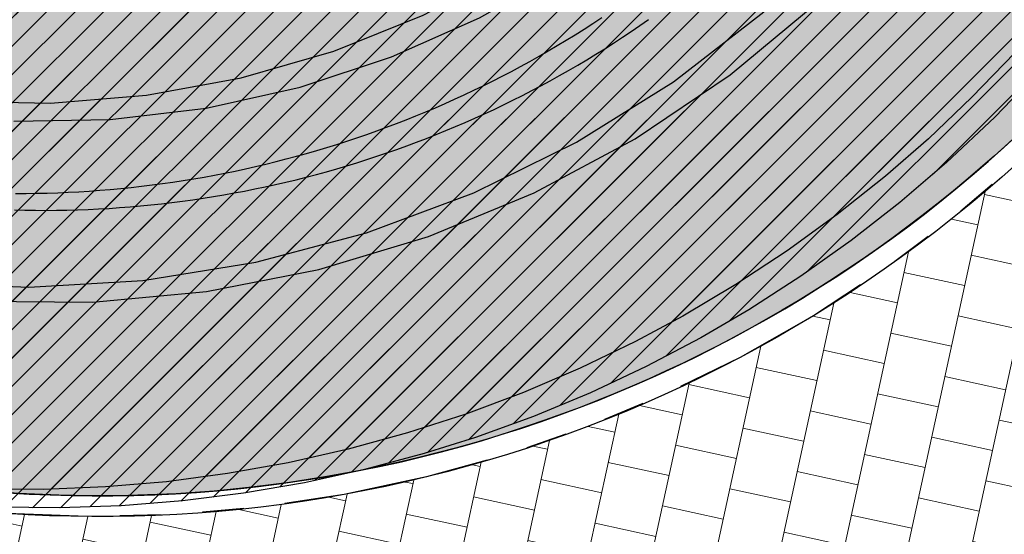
# Model space of a CAD drawing. Header units: metres. Extents: x 147454 to 148962, y 409264 to 410698.
# Tile 21 of 36: x 147496 to 147506, y 410629 to 410634. Entities that reach past the tile are written whole.
import ezdxf
from ezdxf import colors
from ezdxf.entities.mleader import LeaderData, LeaderLine
from ezdxf.math import Vec2, Vec3

# ---------------------------------------------------------------- set-up
doc = ezdxf.new("R2010")
doc.units = ezdxf.units.M
doc.linetypes.add('VH-TROTTOIRBAND_180-200', pattern=[20, 10, -2, 2, -2, 2, -2])
doc.layers.get('0').update_dxf_attribs({"color": 151})
doc.layers.get('Defpoints').update_dxf_attribs({"color": 171})
doc.layers.add('B-WE-VH-VERHARDING_TEGEL-A-500', color=252, linetype='Continuous', lineweight=18)
doc.layers.add('X-XX-AL-T18', color=10, linetype='Continuous', lineweight=18)
for name, color, linetype in [('RIJCURVES', 7, 'Continuous'), ('T-WE-VH-KANTOPSLUITING_TROTTOIRBAND_180 200-G', 210, 'VH-TROTTOIRBAND_180-200'), ('T-WE-VH-KANTVERHARDING-G', 210, 'Continuous'), ('T-WE-VH-VERHARDING-O', 252, 'Continuous')]:
    doc.layers.add(name, color=color, linetype=linetype)
doc.layers.add('T-WE-VH-FASE-1B', color=7, linetype='Continuous', true_color=0x007f00)
doc.styles.add('NLCS-ISO-M500-T18', font='NLCS-ISO.TTF', dxfattribs={"height": 0.9})
pattern_1 = [(45, (0, 0), (-0.1368591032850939, 0.1368591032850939), [])]

# ---------------------------------------------------------------- blocks, each defined once
blk = doc.blocks.new('*U65')
at = {"color": 4, "linetype": 'Continuous', "ltscale": 1.524, "flags": 128}
blk.add_lwpolyline([(147505.8861093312, 410633.4980915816), (147505.4737852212, 410633.0686874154), (147505.0535090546, 410632.6691632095), (147504.6386490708, 410632.3074930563), (147504.1727289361, 410631.9360787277), (147503.690401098, 410631.5863790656), (147503.1926082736, 410631.2592514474), (147502.6806661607, 410630.9551266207), (147502.2244861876, 410630.7100019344), (147501.6900309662, 410630.4517416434), (147501.1443968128, 410630.2178750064), (147500.588582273, 410630.0092082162), (147500.0238029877, 410629.8260498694), (147499.4512455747, 410629.6687432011), (147498.8720484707, 410629.5378618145), (147498.2875049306, 410629.4333015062), (147497.69875622, 410629.355769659), (147497.1070985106, 410629.3050021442), (147496.5137456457, 410629.2813314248), (147495.9199495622, 410629.2847967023)], dxfattribs=at)
blk = doc.blocks.new('*U8')
at = {"transparency": 33554585}
h = blk.add_hatch(dxfattribs=at)
h.set_pattern_fill('LINE', color=3, scale=0.06096, angle=45, style=0)
h.set_pattern_definition(pattern_1)
h.paths.add_polyline_path([(147499.4894944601, 410668.8264471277), (147496.5814109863, 410662.241538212), (147495.1608108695, 410658.9359694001), (147493.0984251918, 410654.002131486), (147492.4639210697, 410652.3582245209), (147491.9245652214, 410650.7830285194), (147491.4280813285, 410649.1300281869), (147491.0090924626, 410647.5240356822), (147490.6610398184, 410646.0153483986), (147490.3427276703, 410644.4453430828), (147490.2232472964, 410643.6604558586), (147490.1586707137, 410642.8840169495), (147490.1558628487, 410642.5045203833), (147490.174560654, 410642.1350098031), (147490.2691010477, 410641.4360032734), (147490.4248718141, 410640.8031176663), (147490.6225492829, 410640.2447628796), (147490.8560202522, 410639.7386537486), (147491.1329236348, 410639.2572582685), (147491.4526968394, 410638.8019039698), (147491.8117633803, 410638.3780449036), (147492.2079012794, 410637.9885249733), (147492.6371212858, 410637.6375984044), (147493.0935528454, 410637.3292786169), (147493.5578264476, 410637.0730144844), (147494.0589922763, 410636.8524109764), (147494.5770718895, 410636.6789027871), (147495.1051365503, 410636.5542100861), (147495.6441904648, 410636.4779073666), (147496.1869807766, 410636.4512523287), (147496.7289985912, 410636.4744137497), (147497.2657348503, 410636.547001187), (147497.7927480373, 410636.6682162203), (147498.3056843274, 410636.8369117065), (147498.800275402, 410637.0516324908), (147499.277451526, 410637.3134647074), (147499.7229324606, 410637.6143154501), (147500.1384627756, 410637.9541287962), (147500.5015161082, 410638.3095868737), (147500.8487973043, 410638.7161320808), (147501.1587406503, 410639.1547249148), (147501.4358937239, 410639.6371905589), (147501.8944898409, 410640.6012479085), (147502.1468418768, 410641.2062985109), (147502.3681689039, 410641.7965814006), (147502.5754694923, 410642.4171849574), (147502.7587597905, 410643.042420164), (147502.9213257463, 410643.6843988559), (147503.0617424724, 410644.3433878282), (147503.1787553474, 410645.0195571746), (147503.2721645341, 410645.725099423), (147503.342403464, 410646.5125134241), (147503.378102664, 410647.2638886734), (147503.3866363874, 410648.0672153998), (147503.3578006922, 410648.8815796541), (147502.9262857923, 410652.3067258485), (147502.7372511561, 410654.0890467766), (147502.7187536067, 410654.4966543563), (147502.7194051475, 410654.9685935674), (147502.7422828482, 410655.4431574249), (147502.9047807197, 410656.7536601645), (147502.6264976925, 410661.4421732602), (147502.6374052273, 410661.953971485), (147502.6796415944, 410662.4469759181), (147502.7505763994, 410662.9189136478), (147502.8491190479, 410663.3786763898), (147502.9759419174, 410663.8294806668), (147503.1304932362, 410664.2705162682), (147503.3124199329, 410664.7007392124), (147503.5212416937, 410665.1185849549), (147503.7559130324, 410665.5215713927), (147504.0154715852, 410665.9083285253), (147504.2989944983, 410666.2776525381), (147504.6056486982, 410666.6283903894), (147504.9353649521, 410666.9599552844), (147507.7744675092, 410669.4205150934), (147510.4920164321, 410671.8336222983), (147513.0816973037, 410674.2382104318), (147515.6880007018, 410676.7576512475), (147516.9770344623, 410678.0339235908), (147519.3533441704, 410680.7268292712), (147521.7086286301, 410683.3559188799), (147524.1472912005, 410686.0192231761), (147526.6150106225, 410688.6554780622), (147529.1115535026, 410691.2644377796), (147531.6364773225, 410693.8456691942), (147534.1154873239, 410696.3256499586), (147535.9113760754, 410698.0896138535), (147537.7462760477, 410696.3188394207), (147530.3593827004, 410688.663681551), (147527.8911149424, 410686.0684078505), (147525.451493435, 410683.446165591), (147523.0409223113, 410680.7973984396), (147520.7121399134, 410678.18201775), (147518.376451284, 410675.5010661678), (147516.0626467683, 410672.7860252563), (147512.7171342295, 410668.7516004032), (147511.6810338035, 410667.4569370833), (147510.6492457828, 410666.106732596), (147509.6788460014, 410664.7589275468), (147508.7885911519, 410663.4257960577), (147507.9613837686, 410662.0604908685), (147507.5738725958, 410661.3583196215), (147507.2075674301, 410660.6411591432), (147506.8697637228, 410659.9152574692), (147506.5669232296, 410659.1867294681), (147506.301710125, 410658.4524777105), (147506.0751340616, 410657.6970591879), (147506.0767146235, 410657.5932943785), (147506.7633304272, 410655.8492668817), (147507.0630952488, 410655.0334900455), (147507.3217516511, 410654.2375980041), (147507.533435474, 410653.4969437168), (147507.7217056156, 410652.740068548), (147507.8919462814, 410651.933544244), (147508.0336684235, 410651.1134819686), (147508.1463635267, 410650.2761092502), (147508.2289834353, 410649.4149984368), (147508.2796593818, 410648.5151812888), (147508.3030170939, 410647.3580041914), (147508.6381174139, 410646.4696948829), (147508.7933040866, 410645.9759542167), (147508.9309460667, 410645.4677628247), (147509.1374923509, 410644.4769801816), (147509.2638488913, 410643.5036483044), (147509.3170801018, 410642.4862860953), (147509.3126264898, 410641.9555140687), (147509.2884249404, 410641.4459531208), (147509.2407547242, 410640.9015239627), (147509.1703479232, 410640.3600147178), (147509.0769384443, 410639.8205885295), (147508.8467648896, 410638.8409492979), (147508.5884641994, 410638.0143821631), (147508.2745642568, 410637.2033805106), (147507.9341227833, 410636.4683426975), (147507.5145118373, 410635.6974278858), (147506.9903133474, 410634.8785628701), (147506.6501132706, 410634.4109646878), (147506.2785659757, 410633.9457639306), (147505.8861093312, 410633.4980915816), (147505.4737852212, 410633.0686874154), (147505.0535090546, 410632.6691632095), (147504.6386490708, 410632.3074930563), (147504.1727289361, 410631.9360787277), (147503.690401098, 410631.5863790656), (147503.1926082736, 410631.2592514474), (147502.6806661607, 410630.9551266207), (147502.2244861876, 410630.7100019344), (147501.6900309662, 410630.4517416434), (147501.1443968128, 410630.2178750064), (147500.588582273, 410630.0092082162), (147500.0238029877, 410629.8260498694), (147499.4512455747, 410629.6687432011), (147498.8720484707, 410629.5378618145), (147498.2875049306, 410629.4333015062), (147497.69875622, 410629.355769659), (147497.1070985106, 410629.3050021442), (147496.5137456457, 410629.2813314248), (147495.9199495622, 410629.2847967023), (147495.3269476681, 410629.3151878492), (147494.7360131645, 410629.3728608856), (147494.1483453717, 410629.4572192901), (147493.5652255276, 410629.5684433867), (147492.987850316, 410629.7061029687), (147492.3750494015, 410629.8832359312), (147491.8113987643, 410630.0755527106), (147491.257436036, 410630.2935028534), (147490.7142113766, 410630.5363047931), (147490.1830362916, 410630.8037888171), (147489.6997246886, 410631.0743544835), (147489.1942387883, 410631.3877932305), (147488.7038279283, 410631.7236972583), (147488.2296411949, 410632.0815232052), (147487.7726727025, 410632.4604763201), (147487.3795360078, 410632.8162822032), (147486.9737683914, 410633.2480528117), (147486.6243503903, 410633.7293285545), (147486.3394538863, 410634.2569672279), (147486.2240465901, 410634.5371624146), (147486.1281916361, 410634.8275941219), (147486.05332404, 410635.1278748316), (147486.0010825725, 410635.4400960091), (147485.974152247, 410635.7665271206), (147485.9762217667, 410636.1063759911), (147486.1666110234, 410638.6118766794), (147486.3110594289, 410640.759822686), (147486.3969363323, 410641.7637152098), (147486.6185131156, 410643.6675017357), (147486.9503429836, 410645.7508079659), (147488.3511950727, 410649.345927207), (147490.3758403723, 410654.4026613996), (147491.7856056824, 410657.7595176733), (147497.1871006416, 410669.9247695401), (147499.4894944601, 410668.8264471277), (147499.4894944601, 410668.8264471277)], flags=16)
h.paths.add_polyline_path([(147536.8288260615, 410697.2042266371), (147536.6958754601, 410697.3295807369), (147536.6830159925, 410697.3410277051), (147536.5946797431, 410697.4165772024), (147536.5025106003, 410697.4873999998), (147536.4067611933, 410697.5533019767), (147536.3834593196, 410697.5682508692), (147536.3359437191, 410697.5942426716), (147536.287024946, 410697.6174861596), (147536.2368618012, 410697.6379058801), (147536.1856171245, 410697.6554355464), (147536.133457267, 410697.6700182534), (147536.0805515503, 410697.6816066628), (147536.0228772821, 410697.6941858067), (147535.9643491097, 410697.701867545), (147535.9053821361, 410697.7045973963), (147535.8463945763, 410697.7023559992), (147535.7878047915, 410697.6951592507), (147535.7300283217, 410697.6830581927), (147535.6734749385, 410697.6661386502), (147535.626505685, 410697.6446103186), (147535.5817421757, 410697.6188070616), (147535.5395724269, 410697.5889525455), (147535.5003619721, 410697.5553055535), (147535.4922047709, 410697.5474835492), (147535.4841883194, 410697.5395173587), (147534.5573261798, 410696.5791300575), (147534.4318784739, 410696.5577334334), (147533.6113104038, 410695.7074561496), (147533.5943836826, 410695.5812949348), (147529.4633785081, 410691.3006949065), (147529.3755348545, 410691.3182858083), (147528.5549713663, 410690.468000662), (147528.5756775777, 410690.3808474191), (147526.9416844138, 410688.6877009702), (147526.9018123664, 410688.6460064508), (147526.8672000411, 410688.5998523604), (147526.8383419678, 410688.5498981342), (147526.8156504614, 410688.4968575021), (147526.7994497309, 410688.4414882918), (147526.7899712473, 410688.384581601), (147526.7873504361, 410688.3269504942), (147526.7916247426, 410688.2694183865), (147526.802733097, 410688.2128072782), (147526.8205167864, 410688.1579260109), (147526.8447217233, 410688.1055587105), (147526.8750020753, 410688.0564535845), (147526.9109252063, 410688.0113122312), (147527.4526554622, 410687.4885142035), (147527.9943857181, 410686.9657161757), (147528.040775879, 410686.9314208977), (147528.09092666, 410686.9029057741), (147528.1441215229, 410686.8805782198), (147528.1996004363, 410686.864757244), (147528.2565707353, 410686.8556688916), (147528.3142184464, 410686.853443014), (147528.3717199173, 410686.8581114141), (147528.4282535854, 410686.869607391), (147528.4830117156, 410686.8877666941), (147528.5352119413, 410686.9123298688), (147528.5841084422, 410686.9429459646), (147528.6290026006, 410686.9791775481), (147528.6692529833, 410687.0205069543), (147530.3032272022, 410688.7136716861), (147530.3910616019, 410688.696077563), (147531.2116314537, 410689.5463565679), (147531.1909281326, 410689.6335191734), (147535.3219309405, 410693.9141214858), (147535.4474104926, 410693.9355235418), (147536.267972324, 410694.7858068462), (147536.2848947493, 410694.9119360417), (147537.2117173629, 410695.8723614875), (147537.2193934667, 410695.8806561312), (147537.2269204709, 410695.8890863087), (147537.2591519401, 410695.9294683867), (147537.2874881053, 410695.9726730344), (147537.3116833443, 410696.0183257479), (147537.3315279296, 410696.0660308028), (147537.3464258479, 410696.1231500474), (147537.3564648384, 410696.1813202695), (147537.3615737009, 410696.2401289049), (147537.3617162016, 410696.2991588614), (147537.3568913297, 410696.3579914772), (147537.3471333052, 410696.4162094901), (147537.3325113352, 410696.4733999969), (147537.3190490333, 410696.5258601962), (147537.3026208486, 410696.5774685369), (147537.2832801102, 410696.6280574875), (147537.2610896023, 410696.6774628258), (147537.23612136, 410696.7255241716), (147537.2084564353, 410696.7720855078), (147537.1326155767, 410696.8760979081), (147537.051435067, 410696.9759985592), (147536.9651374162, 410697.0715136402), (147536.8739591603, 410697.1623813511), (147536.8322210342, 410697.200950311), (147536.8305470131, 410697.2026127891)], is_closed=False, flags=8)
h.paths.add_polyline_path([(147492.8740041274, 410657.0689217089), (147493.0418601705, 410656.9967146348), (147493.0578635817, 410656.9903672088), (147493.1667399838, 410656.9496615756), (147493.2775975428, 410656.9147098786), (147493.3901324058, 410656.8856079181), (147493.4171460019, 410656.8795488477), (147493.4706913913, 410656.8714126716), (147493.5246132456, 410656.8663392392), (147493.5787365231, 410656.8643450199), (147493.6328855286, 410656.8654364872), (147493.6868844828, 410656.8696100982), (147493.740558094, 410656.8768523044), (147493.7990510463, 410656.8847977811), (147493.8566680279, 410656.8976367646), (147493.9130003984, 410656.9152781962), (147493.9676486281, 410656.9375969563), (147494.0202251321, 410656.9644347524), (147494.0703570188, 410656.995601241), (147494.1176887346, 410657.0308753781), (147494.1544372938, 410657.0671951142), (147494.1876487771, 410657.1067751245), (147494.2170353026, 410657.1492723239), (147494.2423421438, 410657.1943183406), (147494.2473251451, 410657.2044619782), (147494.2521265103, 410657.2146928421), (147494.7937811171, 410658.4345401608), (147494.904301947, 410658.4976281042), (147495.3838288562, 410659.5776083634), (147495.3564995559, 410659.7019316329), (147497.7705832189, 410665.1389290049), (147497.8591363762, 410665.1525041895), (147498.3386562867, 410666.232490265), (147498.2893391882, 410666.3072716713), (147499.2442210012, 410668.4578249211), (147499.2673917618, 410668.5106579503), (147499.2840930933, 410668.5658782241), (147499.2940863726, 410668.6226967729), (147499.2972288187, 410668.6803017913), (147499.2934755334, 410668.7378702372), (147499.2828801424, 410668.794579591), (147499.2655940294, 410668.8496196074), (147499.2418641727, 410668.9022038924), (147499.2120296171, 410668.9515811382), (147499.1765166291, 410668.9970458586), (147499.1358326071, 410669.0379484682), (147499.0905588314, 410669.0737045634), (147499.0413421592, 410669.1038032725), (147498.3532644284, 410669.4093167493), (147497.6651866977, 410669.7148302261), (147497.6098532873, 410669.7311528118), (147497.5529676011, 410669.7407565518), (147497.4953424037, 410669.7435042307), (147497.4378010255, 410669.7393565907), (147497.3811655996, 410669.7283728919), (147497.3262453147, 410669.7107100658), (147497.2738248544, 410669.6866204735), (147497.2246531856, 410669.6564482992), (147497.1794328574, 410669.6206246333), (147497.1388099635, 410669.5796613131), (147497.1033649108, 410669.5341436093), (147497.073604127, 410669.4847218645), (147497.0499528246, 410669.4321022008), (147496.0950950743, 410667.2815382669), (147496.0065495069, 410667.2679692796), (147495.5270215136, 410666.1879867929), (147495.5763391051, 410666.1131956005), (147493.1622584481, 410660.6761968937), (147493.0517095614, 410660.6130929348), (147492.5721905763, 410659.5331091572), (147492.5995129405, 410659.4088174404), (147492.0579085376, 410658.1889478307), (147492.0535394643, 410658.1785250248), (147492.0493569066, 410658.1680259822), (147492.0329144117, 410658.119044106), (147492.021098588, 410658.0687453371), (147492.014011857, 410658.0175656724), (147492.0117156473, 410657.9659487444), (147492.017292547, 410657.9071826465), (147492.0277943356, 410657.8490941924), (147492.0431465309, 410657.7920953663), (147492.0632402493, 410657.7365904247), (147492.087932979, 410657.6829730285), (147492.1170495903, 410657.6316234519), (147492.1503835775, 410657.5829058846), (147492.1810071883, 410657.5382348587), (147492.2141252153, 410657.4953804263), (147492.2496301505, 410657.4544817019), (147492.2874067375, 410657.4156714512), (147492.3273323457, 410657.3790756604), (147492.369277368, 410657.3448131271), (147492.4761681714, 410657.2730860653), (147492.586666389, 410657.2070515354), (147492.7004691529, 410657.1468905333), (147492.8172645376, 410657.0927679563), (147492.8696920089, 410657.0708363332), (147492.8718343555, 410657.0698481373)], is_closed=False, flags=8)
at = {"color": 2, "linetype": 'Continuous', "ltscale": 1.524, "flags": 128}
for points in [[(147495.2637175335, 410631.2797208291), (147496.3675099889, 410631.2351326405), (147497.4702797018, 410631.3006299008), (147498.5610682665, 410631.4755882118), (147499.6290302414, 410631.7582920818), (147500.6635418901, 410632.1459514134), (147501.654307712, 410632.6347288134), (147502.5914636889, 410633.2197774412), (147503.4656762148, 410633.8952890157), (147504.2682357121, 410634.6545514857), (147504.9911439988, 410635.4900157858), (147505.6271945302, 410636.3933710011), (147506.1700447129, 410637.3556271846), (147506.6142795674, 410638.3672049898), (147506.9554661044, 410639.4180312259)], [(147495.6474692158, 410633.0308648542), (147496.5773625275, 410633.0132111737), (147497.5043795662, 410633.0886577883), (147498.4192257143, 410633.2564284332), (147499.3127344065, 410633.5148241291), (147500.1759580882, 410633.8612408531), (147501.0002569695, 410634.2921961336), (147501.7773847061, 410634.8033643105), (147502.4995701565, 410635.3896201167), (147503.1595944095, 410636.0450901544), (147503.7508623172, 410636.7632117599), (147504.2674678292, 410637.5367986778), (147504.7042524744, 410638.3581128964), (147505.0568564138, 410639.2189419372), (147505.3217615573, 410640.1106808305)]]:
    blk.add_lwpolyline(points, dxfattribs=at)
at = {"color": 6, "linetype": 'Continuous', "ltscale": 1.524, "flags": 128}
blk.add_lwpolyline([(147496.2408087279, 410632.14044703), (147496.3424081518, 410632.1406236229), (147496.4440007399, 410632.141815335), (147496.5455763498, 410632.1440220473), (147496.6471248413, 410632.1472435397), (147496.7486360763, 410632.1514794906), (147496.850099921, 410632.1567294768), (147496.9515062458, 410632.1629929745), (147497.0528449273, 410632.1702693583), (147497.1541058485, 410632.1785579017), (147497.2552789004, 410632.1878577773), (147497.3563539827, 410632.1981680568), (147497.4573210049, 410632.2094877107), (147497.5581698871, 410632.221815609), (147497.6588905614, 410632.2351505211), (147497.7594729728, 410632.2494911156), (147497.8599070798, 410632.2648359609), (147497.9601828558, 410632.281183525), (147498.0602902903, 410632.2985321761), (147498.1602193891, 410632.3168801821), (147498.2599601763, 410632.3362257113), (147498.3595026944, 410632.3565668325), (147498.458837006, 410632.3779015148), (147498.5579531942, 410632.4002276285), (147498.6568413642, 410632.4235429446), (147498.7554916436, 410632.4478451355), (147498.8538941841, 410632.4731317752), (147498.9520391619, 410632.4994003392), (147499.049916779, 410632.526648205), (147499.1475172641, 410632.5548726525), (147499.2448308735, 410632.5840708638), (147499.3418478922, 410632.6142399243), (147499.4385586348, 410632.6453768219), (147499.5349534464, 410632.6774784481), (147499.6310227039, 410632.7105415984), (147499.7267568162, 410632.7445629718), (147499.8221462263, 410632.779539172), (147499.917181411, 410632.8154667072), (147500.0118528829, 410632.8523419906), (147500.1061511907, 410632.8901613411), (147500.2000669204, 410632.9289209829), (147500.2935906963, 410632.9686170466), (147500.3867131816, 410633.0092455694), (147500.4794250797, 410633.050802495), (147500.571717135, 410633.0932836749), (147500.6635801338, 410633.136684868), (147500.7550049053, 410633.1810017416), (147500.8459823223, 410633.2262298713), (147500.9365033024, 410633.272364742), (147501.0265588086, 410633.3194017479), (147501.1161398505, 410633.3673361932), (147501.2052374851, 410633.4161632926), (147501.2938428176, 410633.4658781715), (147501.3819470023, 410633.5164758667), (147501.4695412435, 410633.5679513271), (147501.5566167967, 410633.6202994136), (147501.6431649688, 410633.6735149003), (147501.7291771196, 410633.7275924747), (147501.8146446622, 410633.7825267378), (147501.8995590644, 410633.8383122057)], dxfattribs=at)
blk.add_blockref('*U65', (0, 0))
blk = doc.blocks.new('*U142')
at = {"color": 4, "linetype": 'Continuous', "ltscale": 1.524, "flags": 128}
blk.add_lwpolyline([(147506.1036900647, 410633.3017053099), (147505.6940342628, 410632.877358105), (147505.2290378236, 410632.4388216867), (147504.777088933, 410632.0511262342), (147504.307672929, 410631.6846011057), (147503.8220332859, 410631.3396796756), (147503.3210321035, 410631.0172997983), (147502.8565818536, 410630.7461378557), (147502.329510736, 410630.4685634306), (147501.7903719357, 410630.2151087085), (147501.2400853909, 410629.9867735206), (147500.6799777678, 410629.7836168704), (147500.1839002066, 410629.6273954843), (147499.6094509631, 410629.4731733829), (147499.0284919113, 410629.3452723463), (147498.4422420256, 410629.2438991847), (147497.8518888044, 410629.1695204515), (147497.2587070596, 410629.1219010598), (147496.6638999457, 410629.1016858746), (147496.0687308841, 410629.1084125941)], dxfattribs=at)
blk = doc.blocks.new('*U101')
at = {"transparency": 33554585}
h = blk.add_hatch(dxfattribs=at)
h.set_pattern_fill('LINE', color=3, scale=0.06096, angle=45, style=0)
h.set_pattern_definition(pattern_1)
h.paths.add_polyline_path([(147499.4708271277, 410668.7886565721), (147497.1901193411, 410663.9000776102), (147496.4590731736, 410662.2686227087), (147495.7501349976, 410660.6299698), (147495.0622617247, 410658.9817068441), (147494.3999348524, 410657.3350759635), (147493.7566586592, 410655.6741652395), (147493.1380988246, 410654.0137346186), (147491.998330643, 410650.7805861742), (147491.4642703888, 410649.1232004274), (147491.2308265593, 410648.3174182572), (147491.0179468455, 410647.5010050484), (147490.8348343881, 410646.6913111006), (147490.6857375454, 410645.8913682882), (147490.5737810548, 410645.1003665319), (147490.50250771, 410644.32222159), (147490.4746967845, 410643.5600065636), (147490.4926502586, 410642.8173534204), (147490.5579893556, 410642.0983627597), (147490.6715835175, 410641.40729597), (147490.833721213, 410640.7494101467), (147491.0449957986, 410640.1265622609), (147491.306281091, 410639.5418323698), (147491.6172316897, 410639.0020369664), (147491.9722937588, 410638.5123902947), (147492.3633098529, 410638.0750798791), (147492.7854470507, 410637.6881211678), (147493.2270637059, 410637.3557154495), (147493.6855317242, 410637.073525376), (147494.1477623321, 410636.8438836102), (147494.6463696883, 410636.6499868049), (147495.1586095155, 410636.50326033), (147495.6850130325, 410636.4036460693), (147496.2180916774, 410636.3528979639), (147496.7533184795, 410636.3513946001), (147497.2861477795, 410636.3991400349), (147497.8120447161, 410636.4957108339), (147498.3317610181, 410636.6418557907), (147498.8303766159, 410636.8333076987), (147499.3089981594, 410637.0696419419), (147499.7421809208, 410637.3339931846), (147500.1709486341, 410637.6510713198), (147500.5672247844, 410638.0041861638), (147500.9304229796, 410638.3925656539), (147501.2600449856, 410638.8167257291), (147501.556747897, 410639.2729968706), (147501.8257700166, 410639.7595533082), (147502.060010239, 410640.2517593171), (147502.2765314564, 410640.7775983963), (147502.4830931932, 410641.3598980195), (147502.6676070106, 410641.9684915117), (147502.830324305, 410642.5989039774), (147502.9724030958, 410643.2513393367), (147503.0950080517, 410643.9255619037), (147503.2005742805, 410644.6337497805), (147503.2891070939, 410645.378269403), (147503.4118450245, 410646.9378874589), (147503.4691585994, 410648.5082368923), (147503.3292664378, 410653.7409728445), (147503.3432977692, 410655.5162412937), (147503.3835731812, 410656.4526624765), (147503.5011254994, 410657.8674473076), (147503.5067334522, 410660.8593245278), (147503.5361150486, 410661.9098934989), (147503.6410621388, 410662.9616694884), (147503.813430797, 410663.9398351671), (147504.0478630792, 410664.8611441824), (147504.3509287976, 410665.7591947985), (147504.7240263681, 410666.630721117), (147505.1675874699, 410667.4697262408), (147505.4155954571, 410667.8751816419), (147505.6811761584, 410668.2701117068), (147505.9640088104, 410668.6538617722), (147506.2639638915, 410669.0256362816), (147506.5809305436, 410669.3846800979), (147506.9147807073, 410669.7299832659), (147507.2652505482, 410670.060831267), (147507.6202903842, 410670.3667574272), (147510.5289519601, 410672.6199410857), (147511.9655884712, 410673.7602509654), (147514.6826962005, 410675.9929487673), (147517.4288435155, 410678.3471671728), (147518.0908675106, 410678.9665891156), (147518.7179596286, 410679.616730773), (147523.5239581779, 410684.8800370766), (147528.4178941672, 410690.1702107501), (147533.2798153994, 410695.3577555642), (147535.8721986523, 410698.0965246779), (147537.7370846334, 410696.3573581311), (147528.0258517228, 410685.9323730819), (147523.1596433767, 410680.6396027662), (147518.4043337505, 410675.3994846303), (147513.6906245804, 410670.1372042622), (147512.5553021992, 410668.843340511), (147511.5170483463, 410667.603708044), (147510.5020680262, 410666.3119242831), (147509.5471251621, 410664.9913172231), (147509.0954511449, 410664.3161328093), (147508.6645293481, 410663.6300466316), (147508.2573464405, 410662.9323452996), (147507.8772452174, 410662.2216576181), (147507.5257405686, 410661.4907939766), (147507.2170140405, 410660.758779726), (147506.947671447, 410660.0021881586), (147506.7205382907, 410659.2167041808), (147506.5337731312, 410658.4073320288), (147506.3842009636, 410657.5787522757), (147506.5358701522, 410656.6950239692), (147507.2735984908, 410653.3115747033), (147509.0037262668, 410646.1343518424), (147509.2233203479, 410645.17188438), (147509.4075819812, 410644.2280173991), (147509.5224100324, 410643.2799460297), (147509.5675651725, 410642.3341741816), (147509.5442969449, 410641.3965454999), (147509.4524958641, 410640.4537303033), (147509.2904581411, 410639.509709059), (147509.0644872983, 410638.5877184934), (147508.7684128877, 410637.6734122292), (147508.4445796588, 410636.869731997), (147507.9987647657, 410635.9589105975), (147507.7417503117, 410635.503842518), (147507.4614542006, 410635.051286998), (147507.1721788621, 410634.6236507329), (147506.843063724, 410634.177900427), (147506.4868207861, 410633.7363269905), (147506.1036900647, 410633.3017053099), (147505.6940342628, 410632.877358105), (147505.2290378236, 410632.4388216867), (147504.777088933, 410632.0511262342), (147504.307672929, 410631.6846011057), (147503.8220332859, 410631.3396796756), (147503.3210321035, 410631.0172997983), (147502.8565818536, 410630.7461378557), (147502.329510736, 410630.4685634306), (147501.7903719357, 410630.2151087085), (147501.2400853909, 410629.9867735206), (147500.6799777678, 410629.7836168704), (147500.1839002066, 410629.6273954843), (147499.6094509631, 410629.4731733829), (147499.0284919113, 410629.3452723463), (147498.4422420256, 410629.2438991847), (147497.8518888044, 410629.1695204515), (147497.2587070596, 410629.1219010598), (147496.6638999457, 410629.1016858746), (147496.0687308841, 410629.1084125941), (147495.4744430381, 410629.1424052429), (147494.8822764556, 410629.2034541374), (147494.2934593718, 410629.2913984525), (147493.7096921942, 410629.4081953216), (147493.0910670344, 410629.5755352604), (147492.5266660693, 410629.7688669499), (147491.9737733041, 410629.9986633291), (147491.4327433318, 410630.2648329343), (147490.9078315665, 410630.5656302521), (147490.4282306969, 410630.8808734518), (147489.9526159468, 410631.2366794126), (147489.4919841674, 410631.6275039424), (147489.0541503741, 410632.0480060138), (147488.6423990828, 410632.4950988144), (147488.2725183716, 410632.948308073), (147487.9386189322, 410633.4088793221), (147487.6142142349, 410633.9153232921), (147487.3228586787, 410634.4344378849), (147487.0642353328, 410634.9639248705), (147486.8379366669, 410635.5014853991), (147486.6433911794, 410636.0449762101), (147486.4798555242, 410636.5925361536), (147486.3461635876, 410637.1441645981), (147486.2417765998, 410637.6978812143), (147486.1659243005, 410638.2516881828), (147486.1177287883, 410638.8038401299), (147486.0961886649, 410639.3528724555), (147486.1002908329, 410639.899655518), (147486.1291776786, 410640.4429308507), (147486.1818918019, 410640.981363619), (147486.2573925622, 410641.5138299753), (147486.3546607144, 410642.0394110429), (147486.472399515, 410642.5568052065), (147487.5746568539, 410646.4125110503), (147488.1239394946, 410648.2366560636), (147488.6833597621, 410650.0079716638), (147489.2669945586, 410651.7740153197), (147489.8441806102, 410653.4474564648), (147490.4695711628, 410655.1873966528), (147491.1160704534, 410656.9066830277), (147491.4624195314, 410657.6986488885), (147493.7499401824, 410662.5840744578), (147495.2514295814, 410665.8881964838), (147496.0247399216, 410667.525143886), (147497.1871006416, 410669.9247695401), (147499.4708271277, 410668.7886565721), (147499.4708271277, 410668.7886565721)], flags=16)
h.paths.add_polyline_path([(147536.8046416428, 410697.2269414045), (147536.6695687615, 410697.3500057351), (147536.6565155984, 410697.3612313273), (147536.5669014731, 410697.4352605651), (147536.4735357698, 410697.5044983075), (147536.3766743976, 410697.5687547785), (147536.3531205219, 410697.5833033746), (147536.3051677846, 410697.6084795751), (147536.2558590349, 410697.630883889), (147536.2053543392, 410697.6504435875), (147536.1538176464, 410697.6670951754), (147536.1014162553, 410697.6807845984), (147536.0483202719, 410697.6914674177), (147535.9904395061, 410697.7030593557), (147535.9317886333, 410697.709740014), (147535.8727836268, 410697.711462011), (147535.8138429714, 410697.7082131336), (147535.7553846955, 410697.7000164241), (147535.6978234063, 410697.6869300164), (147535.6415673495, 410697.6690467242), (147535.5949727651, 410697.6467190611), (147535.5506566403, 410697.620154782), (147535.5090031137, 410697.5895841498), (147535.4703732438, 410697.555272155), (147535.4623508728, 410697.5473119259), (147535.4544716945, 410697.5392099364), (147534.5441531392, 410696.5631272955), (147534.4190893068, 410696.5395905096), (147533.6131680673, 410695.6754178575), (147533.5983992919, 410695.5489858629), (147529.541131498, 410691.1984320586), (147529.453000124, 410691.2145195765), (147528.6470836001, 410690.3503391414), (147528.6692758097, 410690.2635523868), (147527.0644486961, 410688.5427361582), (147527.0252948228, 410688.5003665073), (147526.9914760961, 410688.4536277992), (147526.9634757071, 410688.4031878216), (147526.9416937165, 410688.3497672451), (147526.9264413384, 410688.2941293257), (147526.917936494, 410688.2370690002), (147526.9163006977, 410688.1794015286), (147526.9215573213, 410688.1219508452), (147526.9336312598, 410688.0655377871), (147526.9523500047, 410688.0109683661), (147526.9774461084, 410687.9590222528), (147527.0085610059, 410687.9104416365), (147527.0452501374, 410687.8659206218), (147527.5958333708, 410687.3524544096), (147528.1464166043, 410686.8389881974), (147528.1933859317, 410686.8054905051), (147528.244016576, 410686.7778363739), (147528.2975851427, 410686.7564209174), (147528.3533262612, 410686.7415501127), (147528.41044352, 410686.7334364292), (147528.468120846, 410686.7321957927), (147528.5255341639, 410686.7378459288), (147528.5818631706, 410686.7503061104), (147528.6363030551, 410686.7693983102), (147528.6880759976, 410686.794849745), (147528.7364422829, 410686.8262967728), (147528.7807108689, 410686.8632900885), (147528.8202492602, 410686.9053011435), (147530.4250571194, 410688.6261353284), (147530.5131792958, 410688.6100444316), (147531.3191022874, 410689.4742188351), (147531.2969128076, 410689.5610150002), (147535.3541781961, 410693.9115710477), (147535.4792737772, 410693.9351138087), (147536.2851886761, 410694.7992923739), (147536.2999537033, 410694.9256922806), (147537.2102320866, 410695.9018123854), (147537.2177653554, 410695.9102369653), (147537.2251472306, 410695.9187945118), (147537.2566840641, 410695.959721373), (147537.2842779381, 410696.0034038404), (147537.3076896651, 410696.049463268), (147537.326716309, 410696.0975004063), (147537.3406361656, 410696.154865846), (147537.3496798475, 410696.2131990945), (147537.3537832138, 410696.2720864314), (147537.3529171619, 410696.3311102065), (147537.3470878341, 410696.3898518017), (147537.336336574, 410696.4478946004), (147537.3207396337, 410696.5048269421), (147537.3063830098, 410696.5570494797), (147537.2890754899, 410696.6083696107), (147537.268873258, 410696.6586207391), (147537.2458418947, 410696.7076397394), (147537.2200561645, 410696.7552674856), (147537.1915997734, 410696.8013493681), (147537.113992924, 410696.9040508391), (147537.0311174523, 410697.0025499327), (147536.9432005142, 410697.0965766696), (147536.8504830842, 410697.1858733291), (147536.8080920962, 410697.22372356), (147536.8063899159, 410697.2253571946)], is_closed=False, flags=8)
h.paths.add_polyline_path([(147492.6171087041, 410657.1579845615), (147492.7834832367, 410657.0824264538), (147492.7993561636, 410657.075759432), (147492.9073945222, 410657.0328789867), (147493.017529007, 410656.9957115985), (147493.1294577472, 410656.9643591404), (147493.1563444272, 410656.9577596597), (147493.2097159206, 410656.9485515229), (147493.2635252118, 410656.9423979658), (147493.3175976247, 410656.9393189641), (147493.3717576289, 410656.9393245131), (147493.4258294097, 410656.9424145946), (147493.4796374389, 410656.9485791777), (147493.5382779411, 410656.9553502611), (147493.5961407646, 410656.967031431), (147493.6528155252, 410656.9835398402), (147493.7079002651, 410657.0047584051), (147493.7610043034, 410657.0305366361), (147493.8117510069, 410657.0606917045), (147493.8597804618, 410657.0950097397), (147493.897249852, 410657.1305853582), (147493.9312482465, 410657.1694915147), (147493.9614809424, 410657.211390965), (147493.9876858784, 410657.2559205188), (147493.99287126, 410657.265962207), (147493.997876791, 410657.2760947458), (147494.5638807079, 410658.4848365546), (147494.6756442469, 410658.5456958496), (147495.1767285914, 410659.6158443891), (147495.1518974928, 410659.7406906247), (147497.6745088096, 410665.1281921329), (147497.7633163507, 410665.1399890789), (147498.2643938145, 410666.210143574), (147498.216586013, 410666.2858987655), (147499.2143949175, 410668.4168741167), (147499.2386203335, 410668.4692319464), (147499.2564254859, 410668.5241062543), (147499.2675559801, 410668.5807130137), (147499.2718527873, 410668.6382434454), (147499.269254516, 410668.6958755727), (147499.2597982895, 410668.7527859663), (147499.2436192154, 410668.8081615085), (147499.2209484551, 410668.8612110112), (147499.1921099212, 410668.9111765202), (147499.1575156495, 410668.9573441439), (147499.117659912, 410668.9990542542), (147499.0731121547, 410669.0357109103), (147499.0245088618, 410669.0667903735), (147498.3426950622, 410669.3860385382), (147497.6608812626, 410669.7052867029), (147497.6058862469, 410669.7227154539), (147497.5492045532, 410669.7334578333), (147497.4916460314, 410669.7373603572), (147497.4340330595, 410669.7343672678), (147497.3771887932, 410669.7245213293), (147497.3219254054, 410669.7079632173), (147497.2690324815, 410669.6849295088), (147497.219265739, 410669.6557493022), (147497.1733362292, 410669.620839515), (147497.1319001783, 410669.5806989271), (147497.0955496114, 410669.5359010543), (147497.0648038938, 410669.4870859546), (147497.0401023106, 410669.4349510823), (147496.0423172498, 410667.3039645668), (147495.9535174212, 410667.2921736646), (147495.4524319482, 410666.2220229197), (147495.5002400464, 410666.1462579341), (147492.9776317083, 410660.7587550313), (147492.865839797, 410660.6978802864), (147492.3647633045, 410659.6277280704), (147492.389588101, 410659.5029135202), (147491.823633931, 410658.2941484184), (147491.8190567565, 410658.2838153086), (147491.8146645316, 410658.2734022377), (147491.7972432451, 410658.2247598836), (147491.7844212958, 410658.1747081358), (147491.7763098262, 410658.12368085), (147491.7729791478, 410658.0721203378), (147491.7773766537, 410658.0132542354), (147491.7867116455, 410657.9549668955), (147491.800917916, 410657.8976717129), (147491.8198947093, 410657.8417750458), (147491.843507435, 410657.7876733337), (147491.8715886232, 410657.7357502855), (147491.9039391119, 410657.6863741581), (147491.933660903, 410657.6410981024), (147491.965913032, 410657.5975882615), (147492.0005908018, 410657.5559858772), (147492.037581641, 410657.5164259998), (147492.0767654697, 410657.4790370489), (147492.118015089, 410657.4439403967), (147492.2234462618, 410657.3700845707), (147492.3325982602, 410657.3018478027), (147492.445171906, 410657.2394171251), (147492.5608586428, 410657.182963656), (147492.612835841, 410657.1599852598), (147492.6149579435, 410657.1589543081)], is_closed=False, flags=8)
at = {"color": 2, "linetype": 'Continuous', "ltscale": 1.524, "flags": 128}
for points in [[(147495.8798039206, 410631.0986855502), (147496.9845526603, 410631.090836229), (147498.0845868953, 410631.1931820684), (147499.1689408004, 410631.4047084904), (147500.226803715, 410631.7233118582), (147501.2476280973, 410632.1458203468), (147502.2212348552, 410632.6680254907), (147503.1379149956, 410633.2847240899), (147503.9885265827, 410633.9897700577), (147504.7645860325, 410634.7761356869), (147505.4583528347, 410635.6359817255), (147506.0629068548, 410636.5607355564), (147506.5722174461, 410637.5411767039), (147506.9075669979, 410638.3588649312)], [(147496.2248528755, 410632.836895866), (147497.155080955, 410632.8544115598), (147498.0789123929, 410632.9646777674), (147498.9871239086, 410633.1665883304), (147499.8706493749, 410633.4581228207), (147500.7206701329, 410633.836366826), (147501.5287028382, 410634.2975411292), (147502.2866839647, 410634.8370394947), (147502.9870501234, 410635.449474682), (147503.6228133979, 410636.1287322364), (147504.1876309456, 410636.8680315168), (147504.6758681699, 410637.6599933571), (147505.0826548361, 410638.4967136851), (147505.4039335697, 410639.3698423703)]]:
    blk.add_lwpolyline(points, dxfattribs=at)
at = {"color": 6, "linetype": 'Continuous', "ltscale": 1.524, "flags": 128}
blk.add_lwpolyline([(147496.2287312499, 410631.9805569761), (147496.3303041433, 410631.9782285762), (147496.4318952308, 410631.9769151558), (147496.5334943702, 410631.9766168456), (147496.6350914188, 410631.9773336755), (147496.7366762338, 410631.9790655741), (147496.838238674, 410631.9818123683), (147496.9397686, 410631.9855737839), (147497.0412558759, 410631.9903494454), (147497.1426903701, 410631.9961388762), (147497.2440619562, 410632.0029414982), (147497.3453605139, 410632.0107566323), (147497.4465759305, 410632.0195834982), (147497.5476981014, 410632.0294212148), (147497.6487169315, 410632.0402687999), (147497.7496223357, 410632.0521251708), (147497.8504042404, 410632.0649891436), (147497.9510525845, 410632.0788594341), (147498.0515573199, 410632.0937346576), (147498.1519084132, 410632.1096133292), (147498.2520958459, 410632.1264938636), (147498.3521096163, 410632.1443745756), (147498.4519397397, 410632.16325368), (147498.5515762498, 410632.1831292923), (147498.6510091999, 410632.2039994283), (147498.7502286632, 410632.2258620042), (147498.8492247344, 410632.2487148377), (147498.9479875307, 410632.2725556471), (147499.0465071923, 410632.2973820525), (147499.1447738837, 410632.3231915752), (147499.242777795, 410632.349981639), (147499.3405091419, 410632.3777495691), (147499.437958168, 410632.4064925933), (147499.5351151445, 410632.4362078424), (147499.6319703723, 410632.4668923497), (147499.7285141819, 410632.4985430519), (147499.8247369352, 410632.5311567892), (147499.9206290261, 410632.5647303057), (147500.0161808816, 410632.5992602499), (147500.1113829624, 410632.6347431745), (147500.2062257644, 410632.6711755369), (147500.3006998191, 410632.7085537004), (147500.3947956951, 410632.7468739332), (147500.4885039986, 410632.7861324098), (147500.5818153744, 410632.8263252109), (147500.6747205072, 410632.867448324), (147500.7672101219, 410632.9094976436), (147500.8592749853, 410632.9524689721), (147500.9509059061, 410632.9963580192), (147501.0420937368, 410633.0411604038), (147501.1328293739, 410633.0868716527), (147501.223103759, 410633.1334872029), (147501.3129078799, 410633.1810024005), (147501.4022327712, 410633.2294125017), (147501.4910695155, 410633.278712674), (147501.579409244, 410633.3288979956), (147501.6672431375, 410633.3799634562), (147501.7545624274, 410633.431903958), (147501.8413583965, 410633.4847143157), (147501.9276223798, 410633.5383892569), (147502.0133457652, 410633.5929234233), (147502.098519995, 410633.6483113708), (147502.1831365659, 410633.7045475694), (147502.2671870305, 410633.7616264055), (147502.3506629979, 410633.8195421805)], dxfattribs=at)
blk.add_blockref('*U142', (0, 0))
blk = doc.blocks.new('Fase 1 - Gebouw A + B')
at = {"layer": 'B-WE-VH-VERHARDING_TEGEL-A-500'}
h = blk.add_hatch(dxfattribs=at)
h.set_pattern_fill('AVH-TEGEL_300X300_HALFST', color=256, scale=2, angle=347.759022, pattern_type=2)
h.set_pattern_definition([(347.759022, (0, 0), (0.6499658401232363, 0.1659650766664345), [0.6, -0.6]), (77.75902199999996, (0, 0), (-0.5863587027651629, 0.127214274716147), [])])
edge = h.paths.add_edge_path()
edge.add_line((148914.3719642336, 410643.4685596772), (148932.2885859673, 410661.8212174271))
edge.add_line((148932.2885859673, 410661.8212174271), (148932.4101297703, 410663.7268976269))
edge.add_line((148932.4101297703, 410663.7268976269), (148927.8240135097, 410664.0214255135))
edge.add_arc((148925.2907268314, 410624.3021297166), 39.79999999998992, 86.35063262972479, 106.2854769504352)
edge.add_line((148914.1298749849, 410662.5052105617), (148910.8424031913, 410661.5447910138))
edge.add_arc((148912.1884355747, 410656.9373842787), 4.79999999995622, 106.2854769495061, 192.6928549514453)
edge.add_line((148907.5057382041, 410655.8827064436), (148909.9300402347, 410645.1189714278))
edge.add_arc((148897.0526224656, 410642.2186073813), 13.20000000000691, -101.10171906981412, 12.692854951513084, ccw=False)
edge.add_line((148894.5109438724, 410629.2656204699), (148890.6321726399, 410630.0267259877))
edge.add_arc((148890.5745709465, 410629.7315277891), 0.3007655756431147, 78.9586774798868, 172.0277799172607)
edge.add_line((148890.2767121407, 410629.7732418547), (148890.8527237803, 410629.6079337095))
edge.add_line((148890.8527237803, 410629.6079337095), (148889.9305289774, 410626.3930179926))
edge.add_line((148889.9305289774, 410626.3930179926), (148906.8486838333, 410622.7225159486))
edge.add_arc((148907.4847552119, 410625.6543094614), 3.000000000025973, 257.7590219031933, 347.8999999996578)
edge.add_line((148910.4181049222, 410625.0254537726), (148911.2094084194, 410628.7165548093))
edge.add_line((148911.2094084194, 410628.7165548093), (148914.3719642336, 410643.4685596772))
at = {"layer": 'T-WE-VH-VERHARDING-O', "true_color": 0x636466, "transparency": 33554559}
h = blk.add_hatch(color=251, dxfattribs=at)
h.dxf.hatch_style = 1
edge = h.paths.add_edge_path()
edge.add_arc((148966.2988676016, 410606.9200195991), 79.58357759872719, 153.5804489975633, 163.2703694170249, ccw=False)
edge.add_arc((148990.4720093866, 410597.6106831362), 105.401931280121, 144.8527110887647, 154.8952706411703, ccw=False)
edge.add_arc((148909.6652578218, 410655.0180474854), 6.29413527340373, 119.206289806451, 148.6943646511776, ccw=False)
edge.add_line((148906.594, 410660.512), (148910.7863185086, 410661.7367662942))
edge.add_arc((148912.1890351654, 410656.9369869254), 5.000549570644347, 106.290794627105, 192.4317082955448)
edge.add_line((148907.3057320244, 410655.8604896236), (148909.7349278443, 410645.075026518))
edge.add_arc((148897.0526224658, 410642.2186073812), 12.99999999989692, -90.00000000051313, 12.69285495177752, ccw=False)
edge.add_arc((148897.0526224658, 410642.218607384), 13.00000000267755, 258.8982809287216, 269.99999999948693, ccw=False)
edge.add_line((148894.5494541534, 410629.4618778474), (148890.6706829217, 410630.2229833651))
edge.add_arc((148890.5744072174, 410629.7323399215), 0.5000000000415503, 78.89828092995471, 168.8982809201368)
at = {"layer": 'Defpoints'}
for points in [[(148914.3719642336, 410643.4685596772), (148932.2885859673, 410661.8212174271), (148932.4101297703, 410663.7268976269), (148927.8240135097, 410664.0214255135, 0.08720219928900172), (148914.1298749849, 410662.5052105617), (148910.8424031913, 410661.5447910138, 0.3959652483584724), (148907.5057382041, 410655.8827064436), (148909.9300402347, 410645.1189714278, -0.541795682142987), (148894.5109438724, 410629.2656204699), (148890.6321726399, 410630.0267259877, 0.4299911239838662), (148890.2767121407, 410629.7732418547), (148890.8527237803, 410629.6079337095), (148889.9305289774, 410626.3930179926), (148906.8486838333, 410622.7225159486, 0.4149344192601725), (148910.4181049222, 410625.0254537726), (148911.2094084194, 410628.7165548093)], [(148890.0837637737, 410629.8286156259, -0.04230546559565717), (148895.027, 410642.33, -0.0438469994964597), (148904.2875, 410658.2885, -0.1293807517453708), (148906.594, 410660.512), (148910.7863185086, 410661.7367662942, 0.3946209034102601), (148907.3057320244, 410655.8604896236), (148909.7349278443, 410645.075026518, -0.4806918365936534), (148897.0526224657, 410629.2186073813, -0.04847831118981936), (148894.5494541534, 410629.4618778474), (148890.6706829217, 410630.2229833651, 0.4142135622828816)]]:
    blk.add_lwpolyline(points, format="xyb", close=True, dxfattribs=at)
at = {"layer": 'T-WE-VH-KANTOPSLUITING_TROTTOIRBAND_180 200-G', "ltscale": 0.2, "flags": 128}
blk.add_lwpolyline([(148932.4101297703, 410663.7268976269, 0.004133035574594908), (148932.1660914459, 410663.7444888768), (148927.8240135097, 410664.0214255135, 0.08720219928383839), (148914.1298749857, 410662.5052105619), (148910.8424031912, 410661.5447910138, 0.3959652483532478), (148907.5057382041, 410655.8827064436), (148909.9300402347, 410645.1189714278, -0.5417956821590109), (148894.5109438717, 410629.26562047), (148890.6321726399, 410630.0267259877), (148890.6706829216, 410630.2229833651)], format="xyb", dxfattribs=at)
at = {"layer": 'T-WE-VH-KANTVERHARDING-G'}
blk.add_lwpolyline([(148889.1396155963, 410626.5370113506), (148890.0937151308, 410629.8699448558, -0.3895178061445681), (148890.6706829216, 410630.2229833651), (148894.5494541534, 410629.4618778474, 0.5417956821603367), (148909.7349278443, 410645.075026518), (148907.3106258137, 410655.8387615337, -0.3959652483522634), (148910.7863185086, 410661.7367662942), (148914.0737903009, 410662.697185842, -0.0872021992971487), (148927.8367435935, 410664.2210199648), (148932.1788215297, 410663.944083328, -0.04450062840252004), (148934.8126009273, 410663.5389222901)], format="xyb", dxfattribs=at)
blk = doc.blocks.new('_DotSmall')
at = {"color": 0, "linetype": 'ByBlock', "const_width": 0.5}
blk.add_lwpolyline([(-0.0625, 0, 1), (0.0625, 0, 1)], format="xyb", close=True, dxfattribs=at)

msp = doc.modelspace()

# ---------------------------------------------------------------- block references
at = {"layer": 'T-WE-VH-FASE-1B'}
msp.add_blockref('Fase 1 - Gebouw A + B', (-1400, 0), dxfattribs=at)

# ---------------------------------------------------------------- next in the draw order: block references
at = {"layer": 'RIJCURVES'}
for name in ['*U8', '*U101']:
    msp.add_blockref(name, (0, 0), dxfattribs=at)

# ---------------------------------------------------------------- next in the draw order: leaders
at = {"layer": 'X-XX-AL-T18'}
ml = msp.add_multileader_mtext('Standard', dxfattribs=at)
ml.set_content('Keerlus openbaar vervoer\\Pontwerpvoertuig: 13,50 m', color=256, style='NLCS-ISO-M500-T18')
ml.set_leader_properties(color=256, linetype='ByLayer', lineweight=-1)
ml.set_arrow_properties(name='DOTSMALL')
ml.build(insert=Vec2(0, 0))
ml.multileader.update_dxf_attribs({"has_text_frame": 1, "text_left_attachment_type": 5, "text_right_attachment_type": 5, "dogleg_length": 0.9, "arrow_head_size": 1.2})
ctx = ml.context
ctx.base_point, ctx.char_height, ctx.arrow_head_size, ctx.landing_gap_size, ctx.plane_origin = Vec3(147521.2128992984, 410627.4543707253), 0.9, 1.2, 0.45, Vec3(147543.5613171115, 410625.7403941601)
ctx.left_attachment, ctx.right_attachment = 5, 5
notes = []
notes.append((ctx, [(1, (1, 1, 0), (147520.3128992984, 410627.4543707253), (1, 0), 0.9, [(0, [(147498.0142491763, 410640.1582413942)], 0, [])])]))
ctx.mtext.insert, ctx.mtext.flow_direction = Vec3(147521.6628992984, 410630.1243707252), 5
ctx.mtext.has_bg_fill, ctx.mtext.bg_color, ctx.mtext.bg_scale_factor, ctx.mtext.bg_transparency, ctx.mtext.use_window_bg_color = 1, -1027028792, 1.5, 0, 1
for ctx, leaders in notes:
    for number, flags, end, landing, length, lines in leaders:
        leader = LeaderData()
        leader.index, (leader.has_last_leader_line, leader.has_dogleg_vector, leader.attachment_direction) = number, flags
        leader.last_leader_point, leader.dogleg_vector, leader.dogleg_length = Vec3(end), Vec3(landing), length
        for number, points, colour, breaks in lines:
            line = LeaderLine()
            line.index, line.vertices, line.color, line.breaks = number, Vec3.list(points), colors.encode_raw_color(colour), breaks
            leader.lines.append(line)
        ctx.leaders.append(leader)

doc.saveas('drawing.dxf')
